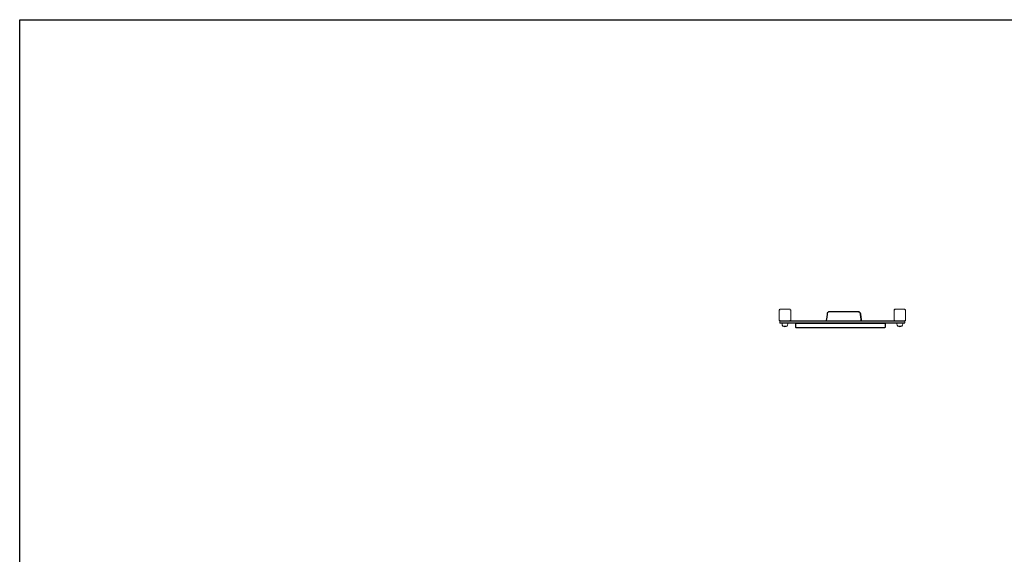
# Model space of a CAD drawing. Header units: metres. Extents: x 5515420 to 5516573, y 5683131 to 5683463.
# Tile 92 of 94: x 5516291.06 to 5516297.83, y 5683364.73 to 5683368.41. Entities that reach past the tile are written whole.
import ezdxf

# ---------------------------------------------------------------- set-up
doc = ezdxf.new("R2010")
doc.units = ezdxf.units.M
doc.layers.get('0').update_dxf_attribs({"linetype": 'CONTINUOUS', "lineweight": 18, "true_color": 0x000000})
for name, color, linetype in [('A-Legenda', 184, 'CONTINUOUS'), ('A-Plac-Zabaw', 81, 'CONTINUOUS'), ('PDF _Geometria', 7, 'CONTINUOUS')]:
    doc.layers.add(name, color=color, linetype=linetype)
doc.layers.get('0').off()

# ---------------------------------------------------------------- blocks, each defined once
blk = doc.blocks.new('A$C369D5C17')
at = {"lineweight": 0}
for p, q in [((2735.22, 5.53), (2735.22, -1.47)), ((2735.72, 5.53), (2735.37, 5.88)), ((2742.72, 6.03), (2735.72, 6.03)), ((2742.72, 5.53), (2743.08, 5.88)), ((2743.22, -1.47), (2743.22, 5.53)), ((2814.22, 5.53), (2814.22, -1.47)), ((2814.72, 5.53), (2814.37, 5.88)), ((2821.72, 6.03), (2814.72, 6.03)), ((2821.72, 5.53), (2822.08, 5.88)), ((2822.22, -1.47), (2822.22, 5.53)), ((2735.37, -1.83), (2735.72, -1.47)), ((2735.72, -1.97), (2742.72, -1.97)), ((2738.72, -2.17), (2735.72, -2.17)), ((2735.72, -2.17), (2735.72, -3.27)), ((2738.72, -2.17), (2735.72, -2.17)), ((2738.72, -3.27), (2735.72, -3.27)), ((2738.72, -3.27), (2735.72, -3.27)), ((2735.92, -3.47), (2738.72, -3.47)), ((2737.22, -4.03), (2737.22, -3.47)), ((2739.22, -5.47), (2737.83, -5.47)), ((2737.83, -5.47), (2740.61, -5.47)), ((2738.72, -2.17), (2818.72, -2.17)), ((2738.72, -2.17), (2818.72, -2.17)), ((2738.72, -3.27), (2818.72, -3.27)), ((2738.72, -3.27), (2818.72, -3.27)), ((2818.72, -3.47), (2738.72, -3.47)), ((2740.61, -5.47), (2739.22, -5.47)), ((2741.22, -4.03), (2741.22, -3.47)), ((2742.72, -1.47), (2743.08, -1.83)), ((2814.72, -1.97), (2742.72, -1.97)), ((2814.37, -1.83), (2814.72, -1.47)), ((2814.72, -1.97), (2821.72, -1.97)), ((2816.22, -4.03), (2816.22, -3.47)), ((2818.22, -5.47), (2816.83, -5.47)), ((2816.83, -5.47), (2819.61, -5.47)), ((2819.61, -5.47), (2818.22, -5.47)), ((2821.72, -2.17), (2818.72, -2.17)), ((2821.72, -2.17), (2818.72, -2.17)), ((2821.72, -3.27), (2818.72, -3.27)), ((2821.72, -3.27), (2818.72, -3.27)), ((2818.72, -3.47), (2821.52, -3.47)), ((2820.22, -4.03), (2820.22, -3.47)), ((2821.72, -1.47), (2822.08, -1.83)), ((2821.72, -2.17), (2821.72, -3.27))]:
    blk.add_line(p, q, dxfattribs=at)
for centre, radius, start, end in [((2735.72, 5.53), 0.5, 135, 180), ((2735.72, 5.53), 0.5, 90, 135), ((2742.72, 5.53), 0.5, 45, 90), ((2742.72, 5.53), 0.5, 0, 45), ((2814.72, 5.53), 0.5, 135, 180), ((2814.72, 5.53), 0.5, 90, 135), ((2821.72, 5.53), 0.5, 45, 90), ((2821.72, 5.53), 0.5, 0, 45), ((2735.72, -1.47), 0.5, 180, 225), ((2735.72, -1.47), 0.5, 225, 270), ((2735.92, -2.17), 0.2, 90, 180), ((2735.92, -3.27), 0.2, 180, 270), ((2739.22, -4.03), 2, 180, 226.00863), ((2739.22, -4.03), 2, 226.00863, 313.99137), ((2739.22, -4.03), 2, 313.99137, 0), ((2742.72, -1.47), 0.5, 270, 315), ((2742.72, -1.47), 0.5, 315, 0), ((2814.72, -1.47), 0.5, 180, 225), ((2814.72, -1.47), 0.5, 225, 270), ((2818.22, -4.03), 2, 180, 226.00863), ((2818.22, -4.03), 2, 226.00863, 313.99137), ((2818.22, -4.03), 2, 313.99137, 0), ((2821.52, -2.17), 0.2, 0, 90), ((2821.52, -3.27), 0.2, 270, 360), ((2821.72, -1.47), 0.5, 270, 315), ((2821.72, -1.47), 0.5, 315, 0)]:
    blk.add_arc(centre, radius, start, end, dxfattribs=at)
blk = doc.blocks.new('A$C335B0257')
blk.add_lwpolyline([(11.39, 3.28), (72.87, 3.28), (72.87, 0.6, -0.414214), (72.27, 0), (11.99, 0, -0.414214), (11.39, 0.6)], format="xyb", close=True)
at = {"layer": 'PDF _Geometria', "lineweight": 25}
for points in [[(54.44, 11.06), (53.05, 11.06), (52.93, 11.06), (52.81, 11.06), (50.76, 11.06), (38.06, 11.06), (36.01, 11.06), (35.88, 11.06), (35.76, 11.06), (34.37, 11.06), (33.83, 11), (33.41, 10.7), (33.1, 10.28), (32.98, 9.79), (32.8, 7.13), (32.68, 6.95), (32.5, 6.53), (32.38, 4.78)], [(54.44, 11.06), (54.44, 11.06)], [(54.5, 11.06), (54.5, 11.06)], [(56.5, 4.78), (56.32, 6.53), (56.44, 4.78)]]:
    blk.add_lwpolyline(points, dxfattribs=at)
for points in [[(54.5, 11.06), (54.99, 11), (55.47, 10.7), (55.77, 10.28), (55.89, 9.79), (55.77, 10.28), (55.47, 10.7), (54.99, 11)], [(55.89, 9.79), (56.08, 7.13)], [(56.08, 7.13), (56.14, 6.95), (56.32, 6.53), (56.2, 6.95)]]:
    blk.add_lwpolyline(points, close=True, dxfattribs=at)
blk.add_blockref('A$C369D5C17', (-2735.22, 6.75))

msp = doc.modelspace()

# ---------------------------------------------------------------- linework, layer by layer
at = {"layer": 'A-Legenda'}
msp.add_lwpolyline([(5516291.059, 5683368.4066), (5516302.367, 5683368.4066), (5516302.367, 5683364.5597), (5516291.059, 5683364.5597)], close=True, dxfattribs=at)

# ---------------------------------------------------------------- block references
at = {"layer": 'A-Plac-Zabaw', "xscale": 0.01, "yscale": 0.01, "zscale": 0.01, "rotation": 360}
msp.add_blockref('A$C335B0257', (5516296.2832, 5683366.2848), dxfattribs=at)

doc.saveas('drawing.dxf')
